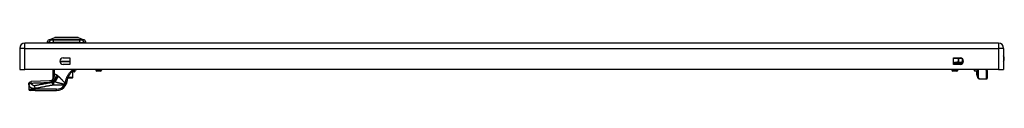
# Model space of a CAD drawing. Header units: inches. Extents: x 5 to 143, y 9 to 75.
# Tile 67 of 84: x 4.72 to 34.66, y 72 to 73.62. Entities that reach past the tile are written whole.
import ezdxf

# ---------------------------------------------------------------- set-up
doc = ezdxf.new("R2010")
doc.units = ezdxf.units.IN
doc.header["$MEASUREMENT"] = 0
doc.layers.add('Visible Edges(ANSI)', color=7, linetype='Continuous', lineweight=25)
doc.layers.add('Visible Tangent Edges(ANSI)', color=7, linetype='Continuous', lineweight=25)

msp = doc.modelspace()

# ---------------------------------------------------------------- linework, layer by layer
at = {"layer": 'Visible Edges(ANSI)'}
for p, q in [((34.477, 73.445), (4.881, 73.445)), ((5.622, 73.461), (5.554, 73.461)), ((5.614, 73.547), (5.788, 73.615)), ((5.622, 73.461), (5.733, 73.461)), ((6.556, 73.461), (5.733, 73.461)), ((6.501, 73.615), (6.675, 73.547)), ((6.556, 73.461), (6.667, 73.461)), ((6.735, 73.461), (6.667, 73.461)), ((4.72, 73.284), (4.72, 72.645)), ((34.638, 73.284), (34.638, 72.645)), ((6.248, 72.874), (5.945, 72.874)), ((5.956, 72.874), (5.956, 72.846)), ((6.045, 72.996), (6.248, 72.996)), ((6.248, 72.793), (6.045, 72.793)), ((6.248, 72.996), (6.248, 72.793)), ((33.111, 72.793), (33.111, 72.996)), ((33.111, 72.996), (33.314, 72.996)), ((33.314, 72.793), (33.111, 72.793)), ((33.34, 72.825), (33.34, 72.805)), ((33.374, 72.976), (33.374, 72.864)), ((4.72, 72.645), (4.881, 72.645)), ((34.477, 72.645), (4.881, 72.645)), ((5.737, 72.357), (5.737, 72.645)), ((6.389, 72.567), (6.304, 72.567)), ((6.337, 72.398), (6.337, 72.567)), ((6.384, 72.626), (6.418, 72.626)), ((6.4, 72.614), (6.4, 72.579)), ((7.033, 72.645), (7.033, 72.621)), ((7.179, 72.589), (7.064, 72.589)), ((7.21, 72.645), (7.21, 72.621)), ((33.064, 72.645), (33.064, 72.621)), ((33.21, 72.589), (33.095, 72.589)), ((33.241, 72.645), (33.241, 72.621)), ((33.742, 72.616), (33.742, 72.645)), ((33.761, 72.596), (33.821, 72.593)), ((33.821, 72.645), (33.821, 72.569)), ((33.821, 72.569), (33.821, 72.568)), ((33.821, 72.551), (33.821, 72.568)), ((33.821, 72.551), (33.821, 72.547)), ((33.821, 72.547), (33.821, 72.546)), ((33.821, 72.546), (33.821, 72.468)), ((33.821, 72.468), (33.821, 72.461)), ((33.828, 72.463), (33.821, 72.46)), ((33.839, 72.53), (33.839, 72.645)), ((33.839, 72.53), (33.839, 72.447)), ((33.842, 72.415), (33.842, 72.645)), ((34.129, 72.645), (34.137, 72.603)), ((34.137, 72.599), (34.137, 72.375)), ((34.477, 72.645), (34.638, 72.645)), ((4.995, 72.193), (4.995, 72.191)), ((4.995, 72.191), (4.995, 72.039)), ((5.755, 72.38), (5.755, 72.379)), ((6.187, 72.39), (6.327, 72.39)), ((6.329, 72.39), (6.327, 72.39)), ((33.839, 72.44), (33.839, 72.447)), ((33.887, 72.361), (33.848, 72.401)), ((33.901, 72.355), (34.118, 72.355)), ((5.192, 72), (5.034, 72)), ((5.192, 72), (5.841, 72))]:
    msp.add_line(p, q, dxfattribs=at)
at = {"layer": 'Visible Edges(ANSI)', "flags": 128}
for points in [[(6.5, 73.615), (6.499, 73.615), (6.498, 73.615), (6.496, 73.615), (6.493, 73.615), (6.489, 73.615), (6.484, 73.615), (6.479, 73.615), (6.473, 73.615), (6.466, 73.615), (6.458, 73.615), (6.449, 73.616), (6.44, 73.616), (6.43, 73.616), (6.419, 73.616), (6.408, 73.616), (6.396, 73.616), (6.383, 73.616), (6.37, 73.616), (6.356, 73.616), (6.342, 73.616), (6.327, 73.616), (6.312, 73.615), (6.297, 73.615), (6.281, 73.615), (6.264, 73.615), (6.248, 73.615), (6.231, 73.615), (6.214, 73.615), (6.197, 73.615), (6.179, 73.615), (6.162, 73.615), (6.144, 73.615), (6.127, 73.615), (6.109, 73.615), (6.092, 73.615), (6.075, 73.615), (6.058, 73.615), (6.041, 73.615), (6.025, 73.615), (6.008, 73.615), (5.992, 73.615), (5.977, 73.615), (5.961, 73.616), (5.947, 73.616), (5.932, 73.616), (5.919, 73.616), (5.906, 73.616), (5.893, 73.616), (5.881, 73.616), (5.87, 73.616), (5.859, 73.616), (5.849, 73.616), (5.84, 73.616), (5.831, 73.615), (5.823, 73.615), (5.816, 73.615), (5.81, 73.615), (5.805, 73.615), (5.8, 73.615), (5.796, 73.615), (5.793, 73.615), (5.791, 73.615), (5.79, 73.615), (5.789, 73.615)], [(6.315, 72.578), (6.305, 72.568), (6.295, 72.557), (6.285, 72.546), (6.275, 72.535), (6.266, 72.524), (6.257, 72.512), (6.248, 72.5), (6.239, 72.487), (6.231, 72.475), (6.223, 72.462), (6.216, 72.449), (6.209, 72.436), (6.202, 72.422), (6.195, 72.409), (6.189, 72.395), (6.184, 72.381), (6.178, 72.367), (6.173, 72.352), (6.169, 72.338), (6.165, 72.323), (6.161, 72.309), (6.157, 72.294), (6.154, 72.279), (6.152, 72.265)], [(6.315, 72.578), (6.317, 72.58), (6.318, 72.582), (6.32, 72.583), (6.322, 72.585), (6.324, 72.587), (6.326, 72.589), (6.328, 72.59), (6.33, 72.592), (6.332, 72.594), (6.333, 72.595), (6.335, 72.597), (6.337, 72.599), (6.339, 72.6), (6.341, 72.602), (6.343, 72.604), (6.345, 72.605), (6.347, 72.607), (6.349, 72.608), (6.35, 72.61), (6.352, 72.611), (6.354, 72.613), (6.356, 72.614), (6.358, 72.616), (6.36, 72.617)], [(6.36, 72.617), (6.361, 72.618), (6.362, 72.619), (6.363, 72.62), (6.364, 72.62), (6.365, 72.621), (6.366, 72.621), (6.367, 72.622), (6.368, 72.622), (6.369, 72.623), (6.37, 72.623), (6.371, 72.624), (6.372, 72.624), (6.373, 72.624), (6.374, 72.625), (6.375, 72.625), (6.376, 72.625), (6.377, 72.625), (6.379, 72.625), (6.38, 72.626), (6.381, 72.626), (6.382, 72.626), (6.382, 72.626), (6.383, 72.626), (6.384, 72.626)], [(6.475, 72.645), (6.471, 72.642), (6.466, 72.639), (6.46, 72.636), (6.453, 72.633), (6.445, 72.63), (6.437, 72.628), (6.428, 72.626), (6.418, 72.626)], [(4.995, 72.193), (4.996, 72.208), (5.001, 72.222), (5.008, 72.236), (5.017, 72.248), (5.029, 72.258), (5.042, 72.265), (5.057, 72.27), (5.072, 72.272)], [(5.628, 72.291), (5.35, 72.281), (5.072, 72.272)], [(5.732, 72.343), (5.721, 72.33), (5.707, 72.319), (5.692, 72.309), (5.676, 72.302), (5.662, 72.296), (5.649, 72.293), (5.637, 72.291), (5.628, 72.291)], [(5.755, 72.379), (5.753, 72.377), (5.752, 72.376), (5.751, 72.374), (5.75, 72.372), (5.748, 72.371), (5.747, 72.369), (5.746, 72.368), (5.745, 72.367), (5.744, 72.366), (5.743, 72.364), (5.743, 72.363), (5.742, 72.362), (5.741, 72.361), (5.741, 72.361), (5.74, 72.36), (5.739, 72.359), (5.739, 72.358), (5.739, 72.358), (5.738, 72.358), (5.738, 72.357), (5.738, 72.357), (5.737, 72.357), (5.737, 72.357), (5.737, 72.357)], [(5.76, 72.388), (5.76, 72.388), (5.759, 72.387), (5.759, 72.387), (5.759, 72.386), (5.759, 72.386), (5.759, 72.386), (5.759, 72.385), (5.758, 72.385), (5.758, 72.385), (5.758, 72.384), (5.758, 72.384), (5.758, 72.383), (5.757, 72.383), (5.757, 72.383), (5.757, 72.382), (5.757, 72.382), (5.756, 72.382), (5.756, 72.381), (5.756, 72.381), (5.756, 72.381), (5.756, 72.381), (5.756, 72.38), (5.755, 72.38), (5.755, 72.38)], [(6.112, 72.155), (6.113, 72.156), (6.113, 72.157), (6.114, 72.158), (6.115, 72.159), (6.115, 72.161), (6.116, 72.162), (6.117, 72.163), (6.117, 72.164), (6.118, 72.165), (6.119, 72.167), (6.119, 72.168), (6.12, 72.169), (6.121, 72.17), (6.121, 72.171), (6.122, 72.173), (6.122, 72.174), (6.123, 72.175), (6.124, 72.176), (6.124, 72.177), (6.125, 72.179), (6.125, 72.18), (6.126, 72.181), (6.126, 72.182), (6.127, 72.183)], [(6.152, 72.265), (6.151, 72.261), (6.151, 72.258), (6.15, 72.254), (6.149, 72.251), (6.148, 72.247), (6.148, 72.244), (6.147, 72.24), (6.146, 72.237), (6.145, 72.233), (6.144, 72.23), (6.143, 72.227), (6.142, 72.223), (6.141, 72.22), (6.14, 72.216), (6.139, 72.213), (6.138, 72.21), (6.136, 72.206), (6.135, 72.203), (6.134, 72.2), (6.133, 72.196), (6.131, 72.193), (6.13, 72.19), (6.128, 72.187), (6.127, 72.183)]]:
    msp.add_lwpolyline(points, dxfattribs=at)
at = {"layer": 'Visible Edges(ANSI)'}
for centre, radius, start, end in [((4.881, 73.284), 0.161, 90, 180), ((5.671, 73.444), 0.118, 119.7291, 172.0587), ((5.613, 73.468), 0.0394, 191.537, 216.8699), ((5.617, 73.538), 0.00984, 111.2505, 119.7291), ((5.789, 73.61), 0.00492, 90.2088, 111.2505), ((6.5, 73.61), 0.00492, 68.7495, 89.7912), ((6.672, 73.538), 0.00984, 60.2709, 68.7495), ((6.618, 73.444), 0.118, 7.9413, 60.2709), ((6.676, 73.468), 0.0394, 323.1301, 348.463), ((34.477, 73.284), 0.161, 0, 90), ((34.47, 72.968), 0.187, 333.6372, 26.3628), ((6.045, 72.895), 0.102, 90, 270), ((33.314, 72.895), 0.102, 270, 90), ((33.3, 72.805), 0.0394, 347.2308, 0), ((33.359, 72.825), 0.0197, 96.4066, 180), ((33.355, 72.864), 0.0197, 276.4066, 0), ((6.389, 72.579), 0.0118, 270, 0), ((6.389, 72.614), 0.0118, 0, 76.7385), ((7.064, 72.621), 0.0315, 180, 270), ((7.179, 72.621), 0.0315, 270, 0), ((33.095, 72.621), 0.0315, 180, 270), ((33.21, 72.621), 0.0315, 270, 0), ((33.762, 72.616), 0.02, 180, 267.5), ((33.821, 72.461), 0.000394, 180, 290), ((33.831, 72.456), 0.00787, 0, 110), ((34.118, 72.599), 0.0197, 0, 10.9409), ((5.564, 72.449), 0.197, 322.7495, 331.8538), ((5.841, 72.315), 0.315, 270, 329.4195), ((6.329, 72.398), 0.00787, 270, 0), ((33.843, 72.44), 0.00394, 180, 259.9795), ((33.862, 72.415), 0.0197, 180, 225), ((33.901, 72.375), 0.0197, 225, 270), ((34.118, 72.375), 0.0197, 270, 0), ((5.034, 72.039), 0.0394, 180, 270)]:
    msp.add_arc(centre, radius, start, end, dxfattribs=at)
at = {"layer": 'Visible Tangent Edges(ANSI)'}
for p, q in [((4.881, 73.284), (4.881, 73.445)), ((5.614, 73.547), (5.788, 73.615)), ((5.679, 73.547), (5.679, 73.547)), ((5.753, 73.547), (5.752, 73.547)), ((6.537, 73.547), (6.536, 73.547)), ((6.61, 73.547), (6.61, 73.547)), ((34.477, 73.445), (34.477, 73.284)), ((4.881, 73.284), (4.72, 73.284)), ((4.881, 72.645), (4.881, 73.284)), ((4.881, 73.284), (34.477, 73.284)), ((34.477, 73.284), (34.477, 72.645)), ((34.638, 73.284), (34.477, 73.284)), ((5.943, 72.89), (6.248, 72.89)), ((5.948, 72.864), (5.956, 72.864)), ((33.111, 72.982), (33.254, 72.982)), ((33.34, 72.825), (33.111, 72.825)), ((33.111, 72.805), (33.34, 72.805)), ((33.254, 72.996), (33.254, 72.982)), ((33.271, 72.982), (33.254, 72.982)), ((33.254, 72.982), (33.254, 72.864)), ((33.254, 72.864), (33.255, 72.844)), ((33.254, 72.864), (33.271, 72.864)), ((33.271, 72.982), (33.366, 72.982)), ((33.271, 72.864), (33.271, 72.982)), ((33.372, 72.978), (33.372, 72.864)), ((33.372, 72.864), (33.374, 72.864)), ((5.751, 72.645), (5.751, 72.457)), ((5.77, 72.457), (5.751, 72.457)), ((5.77, 72.457), (5.77, 72.645)), ((5.771, 72.645), (5.771, 72.48)), ((5.771, 72.48), (5.78, 72.48)), ((5.78, 72.48), (5.78, 72.645)), ((6.316, 72.579), (6.4, 72.579)), ((6.331, 72.567), (6.331, 72.398)), ((6.4, 72.614), (6.356, 72.614)), ((7.033, 72.621), (7.21, 72.621)), ((33.064, 72.621), (33.241, 72.621)), ((33.761, 72.645), (33.761, 72.596)), ((33.821, 72.645), (33.821, 72.569)), ((33.821, 72.568), (33.821, 72.551)), ((33.821, 72.551), (33.828, 72.553)), ((33.821, 72.547), (33.821, 72.551)), ((33.821, 72.467), (33.821, 72.546)), ((33.821, 72.467), (33.828, 72.47)), ((33.821, 72.467), (33.821, 72.46)), ((33.828, 72.553), (33.828, 72.645)), ((33.828, 72.553), (33.828, 72.47)), ((33.828, 72.463), (33.828, 72.47)), ((33.862, 72.645), (33.862, 72.397)), ((34.118, 72.589), (34.107, 72.645)), ((34.118, 72.355), (34.118, 72.589)), ((5.729, 72.172), (5.715, 72.247)), ((5.75, 72.275), (5.75, 72.278)), ((5.75, 72.275), (5.762, 72.275)), ((5.768, 72.273), (5.758, 72.273)), ((5.758, 72.175), (5.758, 72.273)), ((5.758, 72.175), (6.078, 72.175)), ((5.762, 72.406), (5.767, 72.405)), ((6.112, 72.155), (6.078, 72.175)), ((6.331, 72.398), (6.191, 72.398)), ((6.331, 72.398), (6.337, 72.398)), ((33.862, 72.397), (33.901, 72.355)), ((4.995, 72.039), (5.192, 72.039)), ((5.192, 72.039), (5.192, 72.072)), ((5.192, 72), (5.192, 72.039)), ((5.841, 72.039), (5.192, 72.039)), ((5.841, 72), (5.841, 72.039))]:
    msp.add_line(p, q, dxfattribs=at)
at = {"layer": 'Visible Tangent Edges(ANSI)', "flags": 128}
for points in [[(5.612, 73.547), (5.612, 73.547), (5.613, 73.547), (5.613, 73.547), (5.614, 73.547), (5.615, 73.547), (5.616, 73.547), (5.618, 73.547), (5.62, 73.547), (5.621, 73.547), (5.624, 73.547), (5.626, 73.547), (5.629, 73.547), (5.631, 73.547), (5.634, 73.547), (5.638, 73.547), (5.641, 73.547), (5.645, 73.547), (5.649, 73.547), (5.653, 73.547), (5.657, 73.547), (5.662, 73.547), (5.667, 73.547), (5.672, 73.547), (5.677, 73.547)], [(5.679, 73.547), (5.674, 73.547), (5.669, 73.547), (5.664, 73.547), (5.659, 73.547), (5.655, 73.547), (5.651, 73.547), (5.647, 73.547), (5.643, 73.547), (5.639, 73.547), (5.636, 73.547), (5.633, 73.547), (5.63, 73.547), (5.627, 73.547), (5.625, 73.547), (5.623, 73.547), (5.621, 73.547), (5.619, 73.547), (5.618, 73.547), (5.617, 73.547), (5.615, 73.547), (5.615, 73.547), (5.614, 73.547), (5.614, 73.547), (5.614, 73.547)], [(5.677, 73.547), (5.678, 73.547), (5.68, 73.547), (5.682, 73.546), (5.684, 73.546), (5.686, 73.546), (5.688, 73.546), (5.691, 73.546), (5.694, 73.546), (5.696, 73.546), (5.699, 73.546), (5.702, 73.546), (5.705, 73.546), (5.709, 73.546), (5.712, 73.546), (5.716, 73.546), (5.719, 73.546), (5.723, 73.546), (5.727, 73.546), (5.731, 73.546), (5.735, 73.546), (5.739, 73.546), (5.743, 73.547), (5.747, 73.547), (5.751, 73.547)], [(5.752, 73.547), (5.748, 73.547), (5.744, 73.547), (5.74, 73.547), (5.736, 73.547), (5.732, 73.547), (5.728, 73.547), (5.724, 73.547), (5.721, 73.547), (5.717, 73.547), (5.714, 73.547), (5.71, 73.547), (5.707, 73.547), (5.704, 73.547), (5.701, 73.547), (5.698, 73.547), (5.696, 73.547), (5.693, 73.547), (5.691, 73.547), (5.688, 73.547), (5.686, 73.547), (5.684, 73.547), (5.682, 73.547), (5.681, 73.547), (5.679, 73.547)], [(5.751, 73.547), (5.783, 73.547), (5.815, 73.547), (5.847, 73.547), (5.88, 73.547), (5.913, 73.547), (5.946, 73.547), (5.979, 73.547), (6.012, 73.547), (6.045, 73.547), (6.079, 73.547), (6.112, 73.547), (6.145, 73.547), (6.178, 73.547), (6.212, 73.547), (6.245, 73.547), (6.278, 73.547), (6.311, 73.547), (6.344, 73.547), (6.377, 73.547), (6.409, 73.547), (6.442, 73.547), (6.474, 73.547), (6.506, 73.547), (6.538, 73.547)], [(6.536, 73.547), (6.505, 73.547), (6.473, 73.547), (6.441, 73.547), (6.409, 73.547), (6.376, 73.547), (6.344, 73.547), (6.311, 73.547), (6.278, 73.547), (6.245, 73.547), (6.212, 73.547), (6.178, 73.547), (6.145, 73.547), (6.112, 73.547), (6.079, 73.547), (6.046, 73.547), (6.012, 73.547), (5.979, 73.547), (5.946, 73.547), (5.913, 73.547), (5.881, 73.547), (5.848, 73.547), (5.816, 73.547), (5.784, 73.547), (5.753, 73.547)], [(5.788, 73.615), (5.788, 73.615), (5.788, 73.615), (5.789, 73.615), (5.79, 73.615), (5.791, 73.615), (5.793, 73.615), (5.795, 73.615), (5.797, 73.615), (5.8, 73.615), (5.802, 73.615), (5.805, 73.615), (5.809, 73.615), (5.812, 73.615), (5.816, 73.615), (5.821, 73.615), (5.825, 73.615), (5.83, 73.615), (5.835, 73.615), (5.84, 73.615), (5.846, 73.615), (5.851, 73.615), (5.857, 73.615), (5.863, 73.615), (5.87, 73.615)], [(5.87, 73.615), (5.872, 73.615), (5.873, 73.615), (5.875, 73.615), (5.877, 73.615), (5.879, 73.615), (5.881, 73.615), (5.883, 73.615), (5.885, 73.615), (5.887, 73.615), (5.888, 73.615), (5.89, 73.615), (5.892, 73.615), (5.894, 73.615), (5.896, 73.615), (5.898, 73.615), (5.9, 73.615), (5.902, 73.615), (5.904, 73.615), (5.906, 73.615), (5.909, 73.615), (5.911, 73.615), (5.913, 73.615), (5.915, 73.615), (5.917, 73.615)], [(5.917, 73.615), (5.933, 73.615), (5.95, 73.615), (5.968, 73.615), (5.986, 73.615), (6.004, 73.615), (6.024, 73.615), (6.043, 73.615), (6.063, 73.615), (6.083, 73.615), (6.103, 73.615), (6.124, 73.615), (6.145, 73.615), (6.165, 73.615), (6.186, 73.615), (6.206, 73.615), (6.226, 73.615), (6.246, 73.615), (6.266, 73.615), (6.285, 73.615), (6.304, 73.615), (6.322, 73.615), (6.339, 73.615), (6.356, 73.615), (6.372, 73.615)], [(6.372, 73.615), (6.374, 73.615), (6.376, 73.615), (6.378, 73.615), (6.38, 73.615), (6.383, 73.615), (6.385, 73.615), (6.387, 73.615), (6.389, 73.615), (6.391, 73.615), (6.393, 73.615), (6.395, 73.615), (6.397, 73.615), (6.399, 73.615), (6.401, 73.615), (6.402, 73.615), (6.404, 73.615), (6.406, 73.615), (6.408, 73.615), (6.41, 73.615), (6.412, 73.615), (6.414, 73.615), (6.416, 73.615), (6.417, 73.615), (6.419, 73.615)], [(6.419, 73.615), (6.426, 73.615), (6.432, 73.615), (6.438, 73.615), (6.443, 73.615), (6.449, 73.615), (6.454, 73.615), (6.459, 73.615), (6.464, 73.615), (6.468, 73.615), (6.473, 73.615), (6.477, 73.615), (6.48, 73.615), (6.484, 73.615), (6.487, 73.615), (6.489, 73.615), (6.492, 73.615), (6.494, 73.615), (6.496, 73.615), (6.498, 73.615), (6.499, 73.615), (6.5, 73.615), (6.501, 73.615), (6.501, 73.615), (6.501, 73.615)], [(6.61, 73.547), (6.608, 73.547), (6.607, 73.547), (6.605, 73.547), (6.603, 73.547), (6.601, 73.547), (6.598, 73.547), (6.596, 73.547), (6.593, 73.547), (6.591, 73.547), (6.588, 73.547), (6.585, 73.547), (6.582, 73.547), (6.579, 73.547), (6.575, 73.547), (6.572, 73.547), (6.568, 73.547), (6.565, 73.547), (6.561, 73.547), (6.557, 73.547), (6.553, 73.547), (6.549, 73.547), (6.545, 73.547), (6.541, 73.547), (6.537, 73.547)], [(6.538, 73.547), (6.542, 73.547), (6.546, 73.547), (6.55, 73.546), (6.554, 73.546), (6.558, 73.546), (6.562, 73.546), (6.566, 73.546), (6.57, 73.546), (6.573, 73.546), (6.577, 73.546), (6.58, 73.546), (6.584, 73.546), (6.587, 73.546), (6.59, 73.546), (6.593, 73.546), (6.595, 73.546), (6.598, 73.546), (6.601, 73.546), (6.603, 73.546), (6.605, 73.546), (6.607, 73.546), (6.609, 73.547), (6.611, 73.547), (6.612, 73.547)], [(6.675, 73.547), (6.675, 73.547), (6.675, 73.547), (6.674, 73.547), (6.674, 73.547), (6.672, 73.547), (6.671, 73.547), (6.67, 73.547), (6.668, 73.547), (6.666, 73.547), (6.664, 73.547), (6.662, 73.547), (6.659, 73.547), (6.656, 73.547), (6.653, 73.547), (6.65, 73.547), (6.646, 73.547), (6.642, 73.547), (6.638, 73.547), (6.634, 73.547), (6.63, 73.547), (6.625, 73.547), (6.62, 73.547), (6.615, 73.547), (6.61, 73.547)], [(6.612, 73.547), (6.617, 73.547), (6.622, 73.547), (6.627, 73.547), (6.632, 73.547), (6.636, 73.547), (6.64, 73.547), (6.644, 73.547), (6.648, 73.547), (6.651, 73.547), (6.655, 73.547), (6.658, 73.547), (6.66, 73.547), (6.663, 73.547), (6.665, 73.547), (6.668, 73.547), (6.669, 73.547), (6.671, 73.547), (6.673, 73.547), (6.674, 73.547), (6.675, 73.547), (6.676, 73.547), (6.676, 73.547), (6.677, 73.547), (6.677, 73.547)], [(33.254, 72.864), (33.248, 72.863), (33.242, 72.863), (33.236, 72.862), (33.23, 72.861), (33.224, 72.86), (33.218, 72.859), (33.212, 72.857), (33.206, 72.856), (33.2, 72.855), (33.194, 72.854), (33.189, 72.852), (33.183, 72.851), (33.177, 72.85), (33.171, 72.849), (33.165, 72.849), (33.159, 72.848), (33.153, 72.848), (33.147, 72.848), (33.141, 72.849), (33.135, 72.849), (33.129, 72.85), (33.123, 72.851), (33.117, 72.852), (33.111, 72.854)], [(33.111, 72.839), (33.117, 72.838), (33.124, 72.838), (33.13, 72.837), (33.136, 72.837), (33.142, 72.837), (33.149, 72.836), (33.155, 72.836), (33.162, 72.837), (33.168, 72.837), (33.174, 72.837), (33.181, 72.838), (33.187, 72.838), (33.193, 72.839), (33.199, 72.839), (33.205, 72.84), (33.211, 72.841), (33.216, 72.841), (33.222, 72.842), (33.228, 72.842), (33.233, 72.843), (33.239, 72.843), (33.244, 72.844), (33.25, 72.844), (33.255, 72.844)], [(33.255, 72.844), (33.26, 72.844), (33.266, 72.843), (33.271, 72.843), (33.277, 72.842), (33.282, 72.841), (33.287, 72.84), (33.293, 72.839), (33.298, 72.838), (33.303, 72.838), (33.308, 72.837), (33.313, 72.837), (33.318, 72.836), (33.322, 72.837), (33.327, 72.837), (33.331, 72.838), (33.335, 72.838), (33.338, 72.839), (33.341, 72.84), (33.344, 72.841), (33.347, 72.842), (33.35, 72.843), (33.352, 72.843), (33.355, 72.844), (33.357, 72.844)], [(33.372, 72.864), (33.368, 72.863), (33.363, 72.862), (33.359, 72.861), (33.355, 72.859), (33.351, 72.857), (33.347, 72.856), (33.342, 72.854), (33.338, 72.852), (33.334, 72.851), (33.33, 72.849), (33.326, 72.848), (33.321, 72.848), (33.317, 72.848), (33.313, 72.849), (33.309, 72.85), (33.304, 72.852), (33.3, 72.854), (33.296, 72.856), (33.292, 72.857), (33.288, 72.859), (33.283, 72.861), (33.279, 72.862), (33.275, 72.863), (33.271, 72.864)], [(5.751, 72.457), (5.751, 72.455), (5.751, 72.453), (5.751, 72.451), (5.751, 72.448), (5.751, 72.446), (5.751, 72.444), (5.751, 72.442), (5.751, 72.439), (5.751, 72.437), (5.751, 72.435), (5.751, 72.433), (5.751, 72.43), (5.751, 72.428), (5.751, 72.426), (5.751, 72.423), (5.751, 72.421), (5.751, 72.419), (5.751, 72.417), (5.751, 72.414), (5.751, 72.412), (5.751, 72.41), (5.751, 72.408), (5.751, 72.406), (5.751, 72.403)], [(5.762, 72.406), (5.762, 72.408), (5.763, 72.41), (5.763, 72.412), (5.763, 72.414), (5.764, 72.416), (5.764, 72.418), (5.765, 72.421), (5.765, 72.423), (5.765, 72.425), (5.766, 72.427), (5.766, 72.429), (5.766, 72.431), (5.767, 72.433), (5.767, 72.435), (5.767, 72.438), (5.768, 72.44), (5.768, 72.442), (5.768, 72.444), (5.768, 72.446), (5.769, 72.448), (5.769, 72.451), (5.769, 72.453), (5.769, 72.455), (5.77, 72.457)], [(5.767, 72.405), (5.768, 72.408), (5.769, 72.411), (5.77, 72.414), (5.771, 72.417), (5.772, 72.42), (5.772, 72.423), (5.773, 72.426), (5.774, 72.429), (5.775, 72.432), (5.775, 72.435), (5.776, 72.438), (5.777, 72.442), (5.777, 72.445), (5.778, 72.448), (5.778, 72.451), (5.779, 72.454), (5.779, 72.457), (5.779, 72.461), (5.78, 72.464), (5.78, 72.467), (5.78, 72.47), (5.78, 72.473), (5.78, 72.477), (5.78, 72.48)], [(5.771, 72.48), (5.771, 72.479), (5.771, 72.478), (5.771, 72.477), (5.771, 72.476), (5.771, 72.475), (5.771, 72.474), (5.771, 72.473), (5.771, 72.472), (5.771, 72.471), (5.771, 72.47), (5.771, 72.47), (5.771, 72.469), (5.77, 72.468), (5.77, 72.467), (5.77, 72.466), (5.77, 72.465), (5.77, 72.464), (5.77, 72.463), (5.77, 72.462), (5.77, 72.461), (5.77, 72.46), (5.77, 72.459), (5.77, 72.458), (5.77, 72.457)], [(5.843, 72.474), (5.839, 72.476), (5.836, 72.477), (5.833, 72.479), (5.83, 72.48), (5.826, 72.481), (5.823, 72.483), (5.82, 72.484), (5.818, 72.485), (5.815, 72.485), (5.812, 72.486), (5.809, 72.487), (5.806, 72.487), (5.804, 72.487), (5.801, 72.487), (5.799, 72.487), (5.797, 72.487), (5.794, 72.487), (5.792, 72.486), (5.79, 72.486), (5.788, 72.485), (5.786, 72.484), (5.784, 72.483), (5.782, 72.481), (5.78, 72.48)], [(5.884, 72.446), (5.882, 72.447), (5.88, 72.449), (5.878, 72.45), (5.877, 72.452), (5.875, 72.453), (5.873, 72.454), (5.871, 72.456), (5.87, 72.457), (5.868, 72.458), (5.866, 72.46), (5.864, 72.461), (5.863, 72.462), (5.861, 72.463), (5.859, 72.464), (5.857, 72.465), (5.856, 72.466), (5.854, 72.468), (5.852, 72.469), (5.851, 72.47), (5.849, 72.47), (5.847, 72.471), (5.846, 72.472), (5.844, 72.473), (5.843, 72.474)], [(6.352, 72.645), (6.338, 72.634), (6.323, 72.623), (6.309, 72.611), (6.295, 72.598), (6.281, 72.585), (6.267, 72.571), (6.254, 72.557), (6.241, 72.543), (6.228, 72.528), (6.216, 72.513), (6.205, 72.497), (6.194, 72.481), (6.184, 72.465), (6.174, 72.448), (6.165, 72.432), (6.156, 72.415), (6.148, 72.397), (6.141, 72.38), (6.134, 72.362), (6.128, 72.344), (6.122, 72.326), (6.117, 72.308), (6.113, 72.289), (6.109, 72.271)], [(6.36, 72.617), (6.36, 72.618), (6.361, 72.619), (6.362, 72.619), (6.362, 72.62), (6.362, 72.621), (6.363, 72.622), (6.363, 72.622), (6.363, 72.623), (6.364, 72.625), (6.364, 72.626), (6.364, 72.627), (6.364, 72.628), (6.364, 72.629), (6.364, 72.63), (6.363, 72.632), (6.363, 72.633), (6.363, 72.635), (6.363, 72.636), (6.362, 72.637), (6.362, 72.639), (6.361, 72.64), (6.361, 72.642), (6.36, 72.643), (6.359, 72.645)], [(6.384, 72.626), (6.385, 72.626), (6.387, 72.626), (6.388, 72.626), (6.389, 72.626), (6.39, 72.627), (6.392, 72.627), (6.393, 72.627), (6.394, 72.628), (6.395, 72.628), (6.397, 72.629), (6.398, 72.63), (6.399, 72.631), (6.4, 72.631), (6.401, 72.632), (6.402, 72.633), (6.403, 72.634), (6.404, 72.635), (6.405, 72.637), (6.406, 72.638), (6.407, 72.639), (6.408, 72.64), (6.409, 72.642), (6.409, 72.643), (6.41, 72.645)], [(33.821, 72.568), (33.821, 72.568), (33.821, 72.568), (33.821, 72.568), (33.821, 72.568), (33.821, 72.568), (33.821, 72.568), (33.821, 72.568), (33.821, 72.568), (33.821, 72.568), (33.821, 72.568), (33.821, 72.568), (33.821, 72.568), (33.821, 72.568), (33.821, 72.568), (33.821, 72.568), (33.821, 72.569), (33.821, 72.569), (33.821, 72.569), (33.821, 72.569), (33.821, 72.569), (33.821, 72.569), (33.821, 72.569), (33.821, 72.569), (33.821, 72.569)], [(33.821, 72.568), (33.821, 72.568), (33.821, 72.568), (33.821, 72.568), (33.821, 72.568), (33.821, 72.568), (33.821, 72.568), (33.821, 72.568), (33.821, 72.568), (33.821, 72.568), (33.821, 72.568), (33.821, 72.568), (33.821, 72.568), (33.821, 72.568), (33.821, 72.568), (33.821, 72.568), (33.821, 72.568), (33.821, 72.568), (33.821, 72.568), (33.821, 72.568), (33.821, 72.568), (33.821, 72.568), (33.821, 72.569), (33.821, 72.569), (33.821, 72.569)], [(33.821, 72.546), (33.821, 72.546), (33.821, 72.546), (33.821, 72.546), (33.821, 72.546), (33.821, 72.546), (33.821, 72.546), (33.821, 72.546), (33.821, 72.547), (33.821, 72.547), (33.821, 72.547), (33.821, 72.547), (33.821, 72.547), (33.821, 72.547), (33.821, 72.547), (33.821, 72.547), (33.821, 72.547), (33.821, 72.547), (33.821, 72.547), (33.821, 72.547), (33.821, 72.547), (33.821, 72.547), (33.821, 72.547), (33.821, 72.547), (33.821, 72.547)], [(33.821, 72.546), (33.821, 72.546), (33.821, 72.546), (33.821, 72.546), (33.821, 72.546), (33.821, 72.546), (33.821, 72.546), (33.821, 72.546), (33.821, 72.546), (33.821, 72.546), (33.821, 72.547), (33.821, 72.547), (33.821, 72.547), (33.821, 72.547), (33.821, 72.547), (33.821, 72.547), (33.821, 72.547), (33.821, 72.547), (33.821, 72.547), (33.821, 72.547), (33.821, 72.547), (33.821, 72.547), (33.821, 72.547), (33.821, 72.547), (33.821, 72.547)], [(4.995, 72.191), (4.995, 72.196), (4.995, 72.2), (4.996, 72.205), (4.997, 72.21), (4.999, 72.214), (5, 72.219), (5.002, 72.224), (5.005, 72.228), (5.007, 72.233), (5.01, 72.237), (5.013, 72.241), (5.017, 72.245), (5.021, 72.249), (5.025, 72.252), (5.029, 72.255), (5.033, 72.258), (5.038, 72.261), (5.043, 72.263), (5.047, 72.265), (5.052, 72.267), (5.057, 72.268), (5.062, 72.269), (5.066, 72.27), (5.071, 72.27)], [(4.995, 72.191), (4.995, 72.191), (4.995, 72.191), (4.995, 72.19), (4.995, 72.19), (4.995, 72.189), (4.995, 72.189), (4.995, 72.188), (4.995, 72.188), (4.996, 72.187), (4.996, 72.187), (4.996, 72.186), (4.996, 72.185), (4.996, 72.184), (4.996, 72.184), (4.997, 72.183), (4.997, 72.182), (4.997, 72.182), (4.997, 72.181), (4.997, 72.18), (4.998, 72.179), (4.998, 72.178), (4.998, 72.178), (4.998, 72.177), (4.998, 72.176)], [(4.998, 72.176), (4.999, 72.178), (5, 72.181), (5.001, 72.183), (5.003, 72.186), (5.004, 72.188), (5.006, 72.191), (5.009, 72.193), (5.011, 72.196), (5.014, 72.199), (5.017, 72.201), (5.02, 72.204), (5.023, 72.206), (5.026, 72.209), (5.03, 72.211), (5.034, 72.213), (5.038, 72.215), (5.042, 72.218), (5.046, 72.219), (5.05, 72.221), (5.054, 72.223), (5.058, 72.225), (5.062, 72.226), (5.066, 72.227), (5.07, 72.229)], [(4.998, 72.176), (5, 72.17), (5.001, 72.164), (5.003, 72.158), (5.006, 72.151), (5.008, 72.145), (5.011, 72.14), (5.014, 72.134), (5.018, 72.128), (5.022, 72.122), (5.027, 72.117), (5.032, 72.111), (5.038, 72.106), (5.045, 72.101), (5.052, 72.096), (5.061, 72.091), (5.071, 72.087), (5.082, 72.083), (5.094, 72.079), (5.107, 72.076), (5.122, 72.074), (5.139, 72.072), (5.156, 72.071), (5.174, 72.071), (5.192, 72.072)], [(5.07, 72.229), (5.07, 72.231), (5.07, 72.234), (5.07, 72.236), (5.07, 72.238), (5.07, 72.241), (5.07, 72.243), (5.07, 72.245), (5.07, 72.247), (5.07, 72.249), (5.07, 72.251), (5.07, 72.253), (5.07, 72.255), (5.07, 72.256), (5.07, 72.258), (5.07, 72.26), (5.07, 72.261), (5.07, 72.263), (5.07, 72.264), (5.07, 72.266), (5.07, 72.267), (5.07, 72.268), (5.07, 72.269), (5.071, 72.269), (5.071, 72.27)], [(5.07, 72.229), (5.097, 72.229), (5.123, 72.23), (5.149, 72.231), (5.175, 72.232), (5.201, 72.233), (5.227, 72.233), (5.253, 72.234), (5.279, 72.235), (5.306, 72.236), (5.332, 72.237), (5.358, 72.238), (5.384, 72.239), (5.41, 72.239), (5.436, 72.24), (5.462, 72.241), (5.489, 72.242), (5.515, 72.243), (5.541, 72.244), (5.567, 72.245), (5.593, 72.246), (5.619, 72.247), (5.645, 72.248), (5.672, 72.249), (5.698, 72.25)], [(5.178, 72.146), (5.171, 72.145), (5.163, 72.145), (5.156, 72.145), (5.149, 72.147), (5.143, 72.148), (5.137, 72.151), (5.131, 72.153), (5.126, 72.157), (5.12, 72.16), (5.116, 72.164), (5.111, 72.167), (5.107, 72.171), (5.103, 72.176), (5.099, 72.18), (5.095, 72.184), (5.092, 72.189), (5.088, 72.193), (5.085, 72.198), (5.082, 72.203), (5.08, 72.208), (5.077, 72.213), (5.075, 72.218), (5.072, 72.223), (5.07, 72.229)], [(5.071, 72.27), (5.071, 72.27), (5.071, 72.27), (5.071, 72.27), (5.071, 72.271), (5.071, 72.271), (5.071, 72.271), (5.071, 72.271), (5.071, 72.271), (5.071, 72.271), (5.071, 72.271), (5.071, 72.271), (5.071, 72.271), (5.071, 72.271), (5.072, 72.272), (5.072, 72.272), (5.072, 72.272), (5.072, 72.272), (5.072, 72.272), (5.072, 72.272), (5.072, 72.272), (5.072, 72.272), (5.072, 72.272), (5.072, 72.272), (5.072, 72.272)], [(5.715, 72.247), (5.693, 72.243), (5.67, 72.238), (5.648, 72.234), (5.626, 72.23), (5.603, 72.226), (5.581, 72.222), (5.559, 72.217), (5.536, 72.213), (5.514, 72.209), (5.491, 72.205), (5.469, 72.201), (5.447, 72.197), (5.424, 72.192), (5.402, 72.188), (5.379, 72.184), (5.357, 72.18), (5.335, 72.176), (5.312, 72.171), (5.29, 72.167), (5.267, 72.163), (5.245, 72.159), (5.223, 72.155), (5.2, 72.15), (5.178, 72.146)], [(5.192, 72.072), (5.214, 72.076), (5.236, 72.08), (5.259, 72.084), (5.281, 72.088), (5.304, 72.093), (5.326, 72.097), (5.349, 72.101), (5.371, 72.105), (5.393, 72.109), (5.416, 72.114), (5.438, 72.118), (5.46, 72.122), (5.483, 72.126), (5.505, 72.13), (5.528, 72.135), (5.55, 72.139), (5.572, 72.143), (5.595, 72.147), (5.617, 72.151), (5.64, 72.155), (5.662, 72.16), (5.684, 72.164), (5.707, 72.168), (5.729, 72.172)], [(5.628, 72.291), (5.631, 72.291), (5.634, 72.291), (5.636, 72.291), (5.639, 72.291), (5.642, 72.291), (5.645, 72.291), (5.648, 72.291), (5.651, 72.291), (5.654, 72.291), (5.657, 72.291), (5.66, 72.291), (5.663, 72.29), (5.666, 72.29), (5.669, 72.29), (5.672, 72.29), (5.676, 72.29), (5.679, 72.29), (5.682, 72.289), (5.686, 72.289), (5.689, 72.289), (5.692, 72.289), (5.696, 72.288), (5.699, 72.288), (5.703, 72.288)], [(5.698, 72.25), (5.7, 72.251), (5.702, 72.253), (5.704, 72.254), (5.706, 72.255), (5.708, 72.256), (5.71, 72.257), (5.712, 72.258), (5.714, 72.259), (5.717, 72.26), (5.719, 72.261), (5.721, 72.262), (5.723, 72.263), (5.725, 72.264), (5.727, 72.265), (5.73, 72.266), (5.732, 72.267), (5.734, 72.268), (5.736, 72.269), (5.739, 72.27), (5.741, 72.271), (5.743, 72.272), (5.746, 72.273), (5.748, 72.274), (5.75, 72.275)], [(5.703, 72.288), (5.705, 72.287), (5.707, 72.287), (5.709, 72.287), (5.711, 72.286), (5.713, 72.286), (5.715, 72.286), (5.717, 72.285), (5.719, 72.285), (5.721, 72.285), (5.723, 72.284), (5.725, 72.284), (5.727, 72.284), (5.729, 72.283), (5.731, 72.283), (5.733, 72.282), (5.735, 72.282), (5.737, 72.281), (5.739, 72.281), (5.741, 72.28), (5.743, 72.28), (5.745, 72.279), (5.747, 72.279), (5.748, 72.278), (5.75, 72.278)], [(5.758, 72.273), (5.757, 72.272), (5.755, 72.271), (5.753, 72.27), (5.751, 72.27), (5.749, 72.269), (5.748, 72.268), (5.746, 72.267), (5.744, 72.266), (5.742, 72.265), (5.741, 72.264), (5.739, 72.263), (5.737, 72.262), (5.735, 72.261), (5.733, 72.26), (5.732, 72.259), (5.73, 72.258), (5.728, 72.256), (5.726, 72.255), (5.724, 72.254), (5.723, 72.253), (5.721, 72.251), (5.719, 72.25), (5.717, 72.248), (5.715, 72.247)], [(5.729, 72.172), (5.731, 72.172), (5.732, 72.173), (5.733, 72.173), (5.734, 72.173), (5.735, 72.173), (5.737, 72.173), (5.738, 72.173), (5.739, 72.174), (5.74, 72.174), (5.741, 72.174), (5.743, 72.174), (5.744, 72.174), (5.745, 72.174), (5.746, 72.174), (5.747, 72.174), (5.749, 72.174), (5.75, 72.174), (5.751, 72.175), (5.752, 72.175), (5.754, 72.175), (5.755, 72.175), (5.756, 72.175), (5.757, 72.175), (5.758, 72.175)], [(5.75, 72.278), (5.751, 72.277), (5.751, 72.277), (5.752, 72.277), (5.752, 72.277), (5.753, 72.277), (5.753, 72.277), (5.754, 72.277), (5.754, 72.277), (5.754, 72.277), (5.755, 72.277), (5.755, 72.276), (5.756, 72.276), (5.756, 72.276), (5.757, 72.276), (5.757, 72.276), (5.758, 72.276), (5.758, 72.276), (5.759, 72.276), (5.759, 72.276), (5.76, 72.276), (5.76, 72.275), (5.761, 72.275), (5.761, 72.275), (5.762, 72.275)], [(5.751, 72.403), (5.752, 72.402), (5.752, 72.401), (5.752, 72.4), (5.752, 72.399), (5.752, 72.398), (5.752, 72.397), (5.752, 72.396), (5.752, 72.395), (5.752, 72.393), (5.752, 72.392), (5.753, 72.391), (5.753, 72.39), (5.753, 72.389), (5.753, 72.388), (5.753, 72.387), (5.753, 72.386), (5.754, 72.385), (5.754, 72.385), (5.754, 72.384), (5.754, 72.383), (5.754, 72.382), (5.755, 72.381), (5.755, 72.381), (5.755, 72.38)], [(5.76, 72.388), (5.76, 72.387), (5.759, 72.387), (5.759, 72.387), (5.759, 72.386), (5.759, 72.386), (5.758, 72.387), (5.758, 72.387), (5.758, 72.388), (5.758, 72.388), (5.759, 72.389), (5.759, 72.39), (5.759, 72.391), (5.759, 72.392), (5.759, 72.393), (5.759, 72.395), (5.76, 72.396), (5.76, 72.397), (5.76, 72.398), (5.76, 72.4), (5.761, 72.401), (5.761, 72.402), (5.761, 72.404), (5.762, 72.405), (5.762, 72.406)], [(5.76, 72.388), (5.76, 72.389), (5.76, 72.389), (5.761, 72.39), (5.761, 72.391), (5.761, 72.391), (5.762, 72.392), (5.762, 72.393), (5.762, 72.393), (5.763, 72.394), (5.763, 72.395), (5.763, 72.396), (5.763, 72.396), (5.764, 72.397), (5.764, 72.398), (5.764, 72.398), (5.765, 72.399), (5.765, 72.4), (5.765, 72.4), (5.765, 72.401), (5.766, 72.402), (5.766, 72.403), (5.766, 72.403), (5.766, 72.404), (5.767, 72.405)], [(5.762, 72.275), (5.762, 72.275), (5.762, 72.275), (5.762, 72.275), (5.763, 72.275), (5.763, 72.275), (5.763, 72.275), (5.763, 72.274), (5.764, 72.274), (5.764, 72.274), (5.764, 72.274), (5.764, 72.274), (5.765, 72.274), (5.765, 72.274), (5.765, 72.274), (5.765, 72.274), (5.766, 72.273), (5.766, 72.273), (5.766, 72.273), (5.766, 72.273), (5.767, 72.273), (5.767, 72.273), (5.767, 72.273), (5.767, 72.273), (5.768, 72.273)], [(5.768, 72.273), (5.779, 72.27), (5.791, 72.267), (5.803, 72.265), (5.815, 72.262), (5.827, 72.259), (5.839, 72.256), (5.852, 72.253), (5.864, 72.25), (5.877, 72.247), (5.89, 72.243), (5.902, 72.24), (5.915, 72.237), (5.928, 72.233), (5.941, 72.23), (5.954, 72.227), (5.967, 72.223), (5.98, 72.22), (5.993, 72.216), (6.007, 72.212), (6.02, 72.209), (6.033, 72.205), (6.046, 72.202), (6.06, 72.198), (6.073, 72.194)], [(5.891, 72.439), (5.891, 72.44), (5.891, 72.44), (5.89, 72.44), (5.89, 72.44), (5.89, 72.441), (5.89, 72.441), (5.889, 72.441), (5.889, 72.441), (5.889, 72.442), (5.888, 72.442), (5.888, 72.442), (5.888, 72.443), (5.887, 72.443), (5.887, 72.443), (5.887, 72.443), (5.886, 72.444), (5.886, 72.444), (5.886, 72.444), (5.885, 72.444), (5.885, 72.445), (5.885, 72.445), (5.884, 72.445), (5.884, 72.446), (5.884, 72.446)], [(5.895, 72.436), (5.895, 72.436), (5.895, 72.436), (5.895, 72.436), (5.895, 72.436), (5.894, 72.437), (5.894, 72.437), (5.894, 72.437), (5.894, 72.437), (5.894, 72.437), (5.894, 72.437), (5.894, 72.437), (5.893, 72.438), (5.893, 72.438), (5.893, 72.438), (5.893, 72.438), (5.893, 72.438), (5.893, 72.438), (5.892, 72.438), (5.892, 72.439), (5.892, 72.439), (5.892, 72.439), (5.892, 72.439), (5.892, 72.439), (5.891, 72.439)], [(6.097, 72.227), (6.088, 72.237), (6.08, 72.247), (6.071, 72.256), (6.062, 72.266), (6.053, 72.276), (6.045, 72.285), (6.036, 72.295), (6.027, 72.304), (6.019, 72.313), (6.01, 72.322), (6.001, 72.332), (5.993, 72.341), (5.984, 72.349), (5.976, 72.358), (5.968, 72.367), (5.959, 72.375), (5.951, 72.383), (5.943, 72.392), (5.935, 72.4), (5.927, 72.407), (5.919, 72.415), (5.911, 72.422), (5.903, 72.429), (5.895, 72.436)], [(6.073, 72.194), (6.073, 72.194), (6.074, 72.194), (6.074, 72.194), (6.075, 72.194), (6.075, 72.194), (6.076, 72.194), (6.076, 72.194), (6.077, 72.193), (6.077, 72.193), (6.078, 72.193), (6.078, 72.193), (6.079, 72.193), (6.079, 72.193), (6.08, 72.193), (6.08, 72.193), (6.08, 72.193), (6.081, 72.192), (6.081, 72.192), (6.082, 72.192), (6.082, 72.192), (6.083, 72.192), (6.083, 72.192), (6.084, 72.192), (6.084, 72.192)], [(6.084, 72.192), (6.084, 72.191), (6.084, 72.19), (6.084, 72.19), (6.083, 72.189), (6.083, 72.188), (6.083, 72.188), (6.083, 72.187), (6.082, 72.186), (6.082, 72.185), (6.082, 72.185), (6.082, 72.184), (6.081, 72.183), (6.081, 72.182), (6.081, 72.182), (6.081, 72.181), (6.08, 72.18), (6.08, 72.18), (6.08, 72.179), (6.079, 72.178), (6.079, 72.177), (6.079, 72.177), (6.079, 72.176), (6.078, 72.175), (6.078, 72.175)], [(6.084, 72.192), (6.087, 72.191), (6.09, 72.19), (6.092, 72.189), (6.095, 72.189), (6.097, 72.188), (6.1, 72.187), (6.102, 72.186), (6.105, 72.186), (6.107, 72.185), (6.109, 72.184), (6.111, 72.184), (6.113, 72.183), (6.115, 72.183), (6.117, 72.182), (6.118, 72.182), (6.12, 72.182), (6.121, 72.181), (6.122, 72.181), (6.124, 72.181), (6.124, 72.181), (6.125, 72.182), (6.126, 72.182), (6.127, 72.183), (6.127, 72.183)], [(6.109, 72.271), (6.109, 72.269), (6.109, 72.267), (6.108, 72.265), (6.108, 72.263), (6.107, 72.262), (6.107, 72.26), (6.107, 72.258), (6.106, 72.256), (6.106, 72.254), (6.105, 72.252), (6.105, 72.251), (6.104, 72.249), (6.104, 72.247), (6.103, 72.245), (6.103, 72.243), (6.102, 72.242), (6.102, 72.24), (6.101, 72.238), (6.1, 72.236), (6.1, 72.234), (6.099, 72.233), (6.099, 72.231), (6.098, 72.229), (6.097, 72.227)], [(6.099, 72.224), (6.098, 72.224), (6.098, 72.224), (6.098, 72.224), (6.098, 72.225), (6.098, 72.225), (6.098, 72.225), (6.098, 72.225), (6.098, 72.225), (6.098, 72.225), (6.098, 72.225), (6.098, 72.225), (6.098, 72.225), (6.098, 72.226), (6.098, 72.226), (6.098, 72.226), (6.098, 72.226), (6.098, 72.226), (6.097, 72.226), (6.097, 72.226), (6.097, 72.227), (6.097, 72.227), (6.097, 72.227), (6.097, 72.227), (6.097, 72.227)], [(6.127, 72.183), (6.128, 72.185), (6.128, 72.186), (6.128, 72.188), (6.128, 72.189), (6.128, 72.191), (6.128, 72.192), (6.127, 72.194), (6.126, 72.195), (6.125, 72.197), (6.124, 72.199), (6.123, 72.2), (6.122, 72.202), (6.12, 72.204), (6.119, 72.206), (6.117, 72.207), (6.115, 72.209), (6.113, 72.211), (6.111, 72.213), (6.109, 72.215), (6.107, 72.217), (6.105, 72.219), (6.103, 72.22), (6.101, 72.222), (6.099, 72.224)], [(6.152, 72.265), (6.152, 72.265), (6.151, 72.265), (6.151, 72.265), (6.15, 72.265), (6.15, 72.265), (6.149, 72.265), (6.148, 72.265), (6.146, 72.265), (6.145, 72.265), (6.143, 72.266), (6.141, 72.266), (6.139, 72.266), (6.137, 72.266), (6.135, 72.267), (6.132, 72.267), (6.13, 72.268), (6.127, 72.268), (6.124, 72.268), (6.122, 72.269), (6.119, 72.269), (6.117, 72.27), (6.114, 72.27), (6.112, 72.27), (6.109, 72.271)], [(5.192, 72.072), (5.191, 72.075), (5.191, 72.078), (5.19, 72.082), (5.189, 72.085), (5.189, 72.088), (5.188, 72.092), (5.188, 72.095), (5.187, 72.098), (5.186, 72.102), (5.186, 72.105), (5.185, 72.108), (5.185, 72.111), (5.184, 72.115), (5.183, 72.118), (5.183, 72.121), (5.182, 72.124), (5.182, 72.127), (5.181, 72.13), (5.181, 72.133), (5.18, 72.136), (5.179, 72.138), (5.179, 72.141), (5.178, 72.144), (5.178, 72.146)]]:
    msp.add_lwpolyline(points, dxfattribs=at)
at = {"layer": 'Visible Tangent Edges(ANSI)'}
for centre, radius, start, end in [((5.789, 73.61), 0.00492, 90.2088, 111.2505), ((5.841, 72.315), 0.276, 270, 329.4195)]:
    msp.add_arc(centre, radius, start, end, dxfattribs=at)
for centre, major_axis, ratio, start_param, end_param in [((5.733, 73.444), (0, 0.118), 0.946806, 0.522838, 1.432195), ((5.682, 73.538), (0.00009, 0.00984), 0.948405, 0.290838, 0.531485), ((5.77, 73.444), (0, 0.118), 0.321806, 0.522838, 1.432195), ((5.753, 73.538), (-0.00003, 0.00984), 0.317047, 0.281217, 0.521863), ((6.536, 73.538), (0.00003, 0.00984), 0.317047, 5.761322, 6.001968), ((6.519, 73.444), (0, 0.118), 0.321806, 4.850991, 5.760348), ((6.607, 73.538), (-0.00009, 0.00984), 0.948405, 5.751701, 5.992347), ((6.556, 73.444), (0, -0.118), 0.946806, 1.709398, 2.618755), ((33.254, 72.864), (-0.0022, -0.0196), 0.864664, 0.193569, 1.667581), ((33.254, 72.982), (0, -0.0197), 0.866025, 1.570796, 2.375464), ((33.355, 72.864), (0.0022, -0.0196), 0.864664, 0, 1.474012), ((5.688, 72.474), (0.063, 0.186), 0.76978, 3.653505, 4.968734), ((33.821, 72.569), (-0.000394, 0), 0.836188, 0, 1.919862), ((33.821, 72.568), (-0.000197, 0), 0.839899, 0, 1.919862), ((33.821, 72.551), (-0.000197, 0), 0.969342, 0, 1.919862), ((33.821, 72.547), (-0.000197, 0), 0.969342, 0, 1.919862), ((33.821, 72.546), (-0.000394, 0), 0.969342, 0, 1.919862), ((33.821, 72.468), (-0.000394, 0), 0.969342, 0, 1.919862), ((33.831, 72.546), (0.00787, 0), 0.969342, 0, 1.919862), ((33.831, 72.462), (0.00787, 0), 0.969342, 0, 1.919862), ((33.843, 72.53), (-0.00394, 0), 0.969342, 0, 1.395906), ((34.118, 72.599), (0.0193, 0.0037), 0.526442, 4.610972, 6.283185), ((34.118, 72.599), (0.0197, 0), 0.533433, 4.712389, 6.283185), ((5.712, 72.176), (-0.005, 0.118), 0.119705, 0.32039, 0.882192), ((2.22, 71.879), (3.673, 0.28), 0.09119, 0.304696, 0.320055), ((5.584, 72.472), (0.149, -0.129), 0.924855, 0, 0.390841), ((5.75, 72.446), (-0.096, -0.172), 0.627605, 0.730588, 1.910065), ((2.238, 71.78), (3.672, 0.383), 0.123492, 0.276298, 0.284), ((5.77, 72.403), (-0.0197, -0.0011), 0.203793, 5.152212, 6.005141), ((5.762, 72.439), (-0.099, -0.17), 0.604176, 0.765681, 1.908282), ((5.768, 72.436), (0.098, 0.171), 0.594817, 3.909946, 5.041872), ((6.073, 72.227), (0.116, 0.159), 0.099559, 4.577369, 4.785224), ((6.084, 72.221), (0.078, 0.181), 0.058123, 4.578197, 4.757923), ((6.327, 72.398), (0, -0.00787), 0.489583, 0, 1.570796), ((33.843, 72.447), (-0.00394, 0), 0.969342, 0, 1.395906), ((33.862, 72.415), (-0.0197, 0), 0.91745, 0, 1.570796), ((33.862, 72.415), (-0.0139, -0.0139), 0.852462, 0, 0.864875)]:
    msp.add_ellipse(centre, major_axis=major_axis, ratio=ratio, start_param=start_param, end_param=end_param, dxfattribs=at)

doc.saveas('drawing.dxf')
